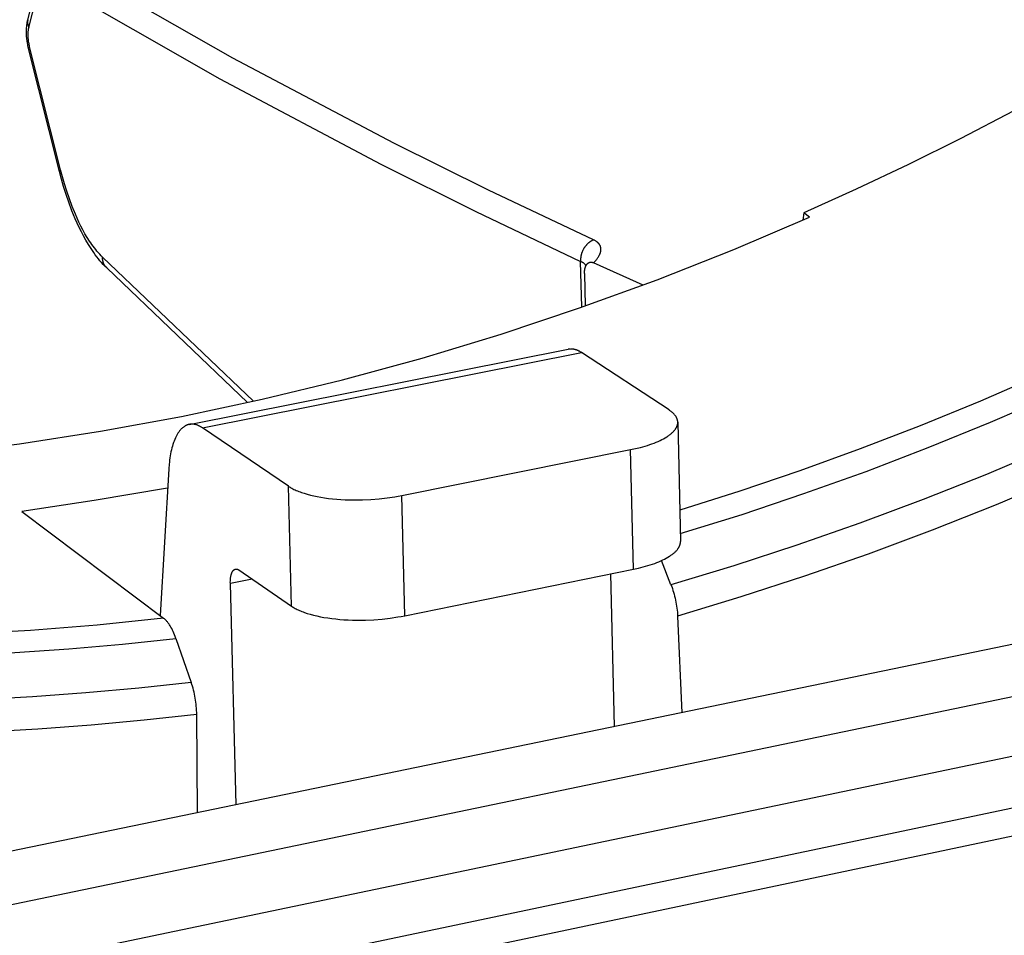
# Model space of a CAD drawing. Header units: millimetres. Extents: x -5878 to -4878, y 4408 to 5408.
# Tile 13 of 119: x -5534 to -5501, y 4606 to 4637. Entities that reach past the tile are written whole.
import ezdxf

# ---------------------------------------------------------------- set-up
doc = ezdxf.new("R2010")
doc.units = ezdxf.units.MM
doc.layers.add('SHOW Mini_Safetyfree Holder', color=7, linetype='Continuous', true_color=0x000000)

msp = doc.modelspace()

# ---------------------------------------------------------------- linework, layer by layer
at = {"layer": 'SHOW Mini_Safetyfree Holder', "color": 18, "lineweight": -3, "true_color": 0x000000}
for points in [[(-5479.946, 4648.071), (-5481.585, 4646.683), (-5483.242, 4645.332), (-5484.914, 4644.019), (-5486.602, 4642.744), (-5488.304, 4641.507), (-5490.018, 4640.309), (-5491.744, 4639.151), (-5493.48, 4638.031), (-5495.225, 4636.95), (-5496.979, 4635.91), (-5498.739, 4634.908), (-5500.505, 4633.946), (-5502.275, 4633.024), (-5504.049, 4632.141), (-5505.826, 4631.297), (-5507.603, 4630.493)], [(-5514.744, 4629.582), (-5518.303, 4631.264), (-5521.521, 4632.862), (-5526.984, 4635.747), (-5532.887, 4639.115)], [(-5533.94, 4637.049), (-5533.569, 4638.517)], [(-5533.904, 4636.79), (-5533.533, 4638.258)], [(-5533.324, 4638.424), (-5527.42, 4635.043), (-5521.958, 4632.146), (-5518.739, 4630.541), (-5515.18, 4628.851)], [(-5533.914, 4636.073), (-5533.925, 4636.117), (-5533.935, 4636.161), (-5533.944, 4636.206), (-5533.952, 4636.251), (-5533.964, 4636.333), (-5533.974, 4636.415), (-5533.981, 4636.49), (-5533.985, 4636.564), (-5533.986, 4636.633), (-5533.985, 4636.7), (-5533.983, 4636.763), (-5533.978, 4636.825), (-5533.975, 4636.854), (-5533.971, 4636.883), (-5533.967, 4636.912), (-5533.963, 4636.94), (-5533.958, 4636.968), (-5533.952, 4636.995), (-5533.946, 4637.022), (-5533.94, 4637.049)], [(-5533.94, 4637.049), (-5533.942, 4637.042), (-5533.943, 4637.034), (-5533.945, 4637.026), (-5533.946, 4637.018), (-5533.947, 4637.01), (-5533.948, 4637.002), (-5533.949, 4636.994), (-5533.949, 4636.986), (-5533.95, 4636.978), (-5533.95, 4636.97), (-5533.95, 4636.962), (-5533.949, 4636.953), (-5533.949, 4636.945), (-5533.948, 4636.937), (-5533.947, 4636.929), (-5533.946, 4636.92), (-5533.945, 4636.912), (-5533.944, 4636.904), (-5533.942, 4636.896), (-5533.94, 4636.887), (-5533.938, 4636.879), (-5533.936, 4636.871), (-5533.934, 4636.863), (-5533.931, 4636.854), (-5533.928, 4636.846), (-5533.925, 4636.838), (-5533.922, 4636.83), (-5533.919, 4636.822), (-5533.915, 4636.814), (-5533.912, 4636.806), (-5533.908, 4636.798), (-5533.904, 4636.79)], [(-5533.878, 4636.131), (-5533.886, 4636.164), (-5533.893, 4636.197), (-5533.899, 4636.229), (-5533.905, 4636.261), (-5533.915, 4636.322), (-5533.922, 4636.381), (-5533.926, 4636.436), (-5533.929, 4636.489), (-5533.93, 4636.537), (-5533.93, 4636.583), (-5533.928, 4636.625), (-5533.925, 4636.664), (-5533.923, 4636.682), (-5533.921, 4636.699), (-5533.918, 4636.716), (-5533.916, 4636.732), (-5533.913, 4636.748), (-5533.91, 4636.762), (-5533.907, 4636.776), (-5533.904, 4636.79)], [(-5479.487, 4636.626), (-5481.439, 4635.24), (-5483.408, 4633.903), (-5485.392, 4632.616), (-5487.389, 4631.378), (-5489.397, 4630.189), (-5491.416, 4629.051), (-5493.444, 4627.963), (-5495.478, 4626.925), (-5497.517, 4625.938), (-5499.56, 4625), (-5501.605, 4624.113), (-5503.651, 4623.275), (-5505.696, 4622.487), (-5507.74, 4621.748), (-5509.779, 4621.058), (-5511.814, 4620.416)], [(-5533.914, 4636.073), (-5533.914, 4636.074), (-5533.914, 4636.074), (-5533.915, 4636.075), (-5533.915, 4636.076), (-5533.915, 4636.077), (-5533.915, 4636.077), (-5533.915, 4636.078), (-5533.915, 4636.079), (-5533.915, 4636.08), (-5533.915, 4636.08), (-5533.915, 4636.081), (-5533.915, 4636.082), (-5533.915, 4636.083), (-5533.914, 4636.084), (-5533.914, 4636.084), (-5533.914, 4636.085), (-5533.914, 4636.086), (-5533.914, 4636.087), (-5533.913, 4636.088), (-5533.913, 4636.089), (-5533.913, 4636.089), (-5533.912, 4636.09), (-5533.912, 4636.091), (-5533.912, 4636.092), (-5533.911, 4636.093), (-5533.911, 4636.094), (-5533.91, 4636.095), (-5533.91, 4636.095), (-5533.909, 4636.096), (-5533.909, 4636.097), (-5533.908, 4636.099), (-5533.907, 4636.101), (-5533.905, 4636.103), (-5533.904, 4636.105), (-5533.902, 4636.106), (-5533.901, 4636.108), (-5533.899, 4636.11), (-5533.897, 4636.112), (-5533.896, 4636.114), (-5533.894, 4636.116), (-5533.892, 4636.118), (-5533.887, 4636.122), (-5533.883, 4636.126), (-5533.878, 4636.131)], [(-5532.828, 4631.957), (-5533.878, 4636.131)], [(-5532.865, 4631.9), (-5533.914, 4636.073)], [(-5511.796, 4619.615), (-5509.7, 4620.267), (-5507.599, 4620.971), (-5505.493, 4621.726), (-5503.384, 4622.533), (-5501.273, 4623.393), (-5499.163, 4624.306), (-5497.054, 4625.272), (-5494.949, 4626.291), (-5492.848, 4627.365), (-5490.755, 4628.491), (-5488.67, 4629.672), (-5486.595, 4630.905), (-5484.533, 4632.192), (-5482.484, 4633.533), (-5480.451, 4634.925)], [(-5480.174, 4633.179), (-5482.25, 4631.778), (-5484.341, 4630.431), (-5486.445, 4629.138), (-5488.562, 4627.9), (-5490.688, 4626.717), (-5492.822, 4625.589), (-5494.963, 4624.516), (-5497.109, 4623.498), (-5499.257, 4622.535), (-5501.406, 4621.625), (-5503.555, 4620.771), (-5505.701, 4619.969), (-5507.844, 4619.221), (-5509.982, 4618.526), (-5512.113, 4617.883)], [(-5479.654, 4632.257), (-5481.749, 4630.843), (-5483.859, 4629.483), (-5485.983, 4628.179), (-5488.119, 4626.929), (-5490.265, 4625.735), (-5492.419, 4624.597), (-5494.58, 4623.514), (-5496.745, 4622.486), (-5498.913, 4621.513), (-5501.082, 4620.595), (-5503.251, 4619.732), (-5505.417, 4618.923), (-5507.58, 4618.168), (-5509.738, 4617.466), (-5511.888, 4616.817)], [(-5532.865, 4631.9), (-5532.865, 4631.901), (-5532.865, 4631.902), (-5532.865, 4631.902), (-5532.866, 4631.903), (-5532.866, 4631.904), (-5532.866, 4631.905), (-5532.866, 4631.905), (-5532.866, 4631.906), (-5532.866, 4631.907), (-5532.866, 4631.908), (-5532.866, 4631.908), (-5532.865, 4631.909), (-5532.865, 4631.91), (-5532.865, 4631.911), (-5532.865, 4631.911), (-5532.865, 4631.912), (-5532.865, 4631.913), (-5532.864, 4631.914), (-5532.864, 4631.915), (-5532.864, 4631.916), (-5532.863, 4631.916), (-5532.863, 4631.917), (-5532.863, 4631.918), (-5532.862, 4631.919), (-5532.862, 4631.92), (-5532.862, 4631.921), (-5532.861, 4631.921), (-5532.861, 4631.922), (-5532.86, 4631.923), (-5532.86, 4631.924), (-5532.859, 4631.926), (-5532.857, 4631.928), (-5532.856, 4631.93), (-5532.855, 4631.931), (-5532.853, 4631.933), (-5532.852, 4631.935), (-5532.85, 4631.937), (-5532.848, 4631.939), (-5532.846, 4631.941), (-5532.844, 4631.943), (-5532.842, 4631.945), (-5532.838, 4631.949), (-5532.833, 4631.953), (-5532.828, 4631.957)], [(-5531.264, 4628.632), (-5531.322, 4628.689), (-5531.379, 4628.748), (-5531.436, 4628.81), (-5531.491, 4628.873), (-5531.545, 4628.939), (-5531.599, 4629.008), (-5531.652, 4629.078), (-5531.704, 4629.15), (-5531.794, 4629.282), (-5531.882, 4629.421), (-5531.968, 4629.565), (-5532.051, 4629.715), (-5532.123, 4629.853), (-5532.194, 4629.995), (-5532.262, 4630.142), (-5532.329, 4630.292), (-5532.443, 4630.569), (-5532.55, 4630.856), (-5532.641, 4631.121), (-5532.726, 4631.394), (-5532.798, 4631.645), (-5532.865, 4631.9)], [(-5531.406, 4628.995), (-5531.454, 4629.043), (-5531.501, 4629.092), (-5531.547, 4629.143), (-5531.593, 4629.195), (-5531.637, 4629.25), (-5531.681, 4629.305), (-5531.724, 4629.362), (-5531.766, 4629.421), (-5531.807, 4629.48), (-5531.847, 4629.54), (-5531.925, 4629.664), (-5532, 4629.79), (-5532.071, 4629.919), (-5532.14, 4630.05), (-5532.204, 4630.182), (-5532.266, 4630.314), (-5532.325, 4630.447), (-5532.434, 4630.711), (-5532.531, 4630.972), (-5532.618, 4631.228), (-5532.697, 4631.478), (-5532.766, 4631.721), (-5532.828, 4631.957)], [(-5507.603, 4630.493), (-5507.643, 4630.247)], [(-5507.408, 4630.35), (-5507.603, 4630.493)], [(-5550.764, 4621.834), (-5548.023, 4621.768), (-5545.272, 4621.784), (-5542.513, 4621.882), (-5539.751, 4622.061), (-5536.987, 4622.323), (-5534.226, 4622.666), (-5531.47, 4623.089), (-5528.723, 4623.592), (-5525.987, 4624.175), (-5523.266, 4624.835), (-5520.562, 4625.572), (-5517.879, 4626.384), (-5515.22, 4627.27), (-5512.586, 4628.227), (-5509.981, 4629.255), (-5507.408, 4630.35)], [(-5514.744, 4629.582), (-5514.756, 4629.577), (-5514.767, 4629.571), (-5514.779, 4629.565), (-5514.79, 4629.559), (-5514.801, 4629.553), (-5514.813, 4629.547), (-5514.824, 4629.54), (-5514.836, 4629.533), (-5514.847, 4629.525), (-5514.858, 4629.518), (-5514.869, 4629.51), (-5514.88, 4629.502), (-5514.891, 4629.493), (-5514.902, 4629.484), (-5514.913, 4629.475), (-5514.924, 4629.466), (-5514.934, 4629.457), (-5514.945, 4629.447), (-5514.955, 4629.437), (-5514.965, 4629.426), (-5514.975, 4629.416), (-5514.985, 4629.405), (-5514.995, 4629.394), (-5515.004, 4629.383), (-5515.014, 4629.371), (-5515.023, 4629.36), (-5515.032, 4629.348), (-5515.04, 4629.336), (-5515.049, 4629.324), (-5515.057, 4629.311), (-5515.065, 4629.299), (-5515.073, 4629.286), (-5515.08, 4629.273), (-5515.087, 4629.26), (-5515.094, 4629.247), (-5515.101, 4629.234), (-5515.108, 4629.22), (-5515.114, 4629.207), (-5515.12, 4629.193), (-5515.126, 4629.179), (-5515.131, 4629.166), (-5515.136, 4629.152), (-5515.141, 4629.138), (-5515.146, 4629.124), (-5515.15, 4629.11), (-5515.154, 4629.096), (-5515.158, 4629.082), (-5515.161, 4629.068), (-5515.164, 4629.054), (-5515.167, 4629.04), (-5515.17, 4629.026), (-5515.172, 4629.012), (-5515.174, 4628.998), (-5515.176, 4628.985), (-5515.178, 4628.971), (-5515.179, 4628.957), (-5515.18, 4628.944), (-5515.181, 4628.93), (-5515.181, 4628.917), (-5515.181, 4628.903), (-5515.181, 4628.89), (-5515.181, 4628.877), (-5515.181, 4628.864), (-5515.18, 4628.851)], [(-5514.744, 4628.805), (-5514.72, 4628.828), (-5514.698, 4628.851), (-5514.677, 4628.874), (-5514.657, 4628.897), (-5514.639, 4628.919), (-5514.621, 4628.941), (-5514.605, 4628.962), (-5514.59, 4628.983), (-5514.576, 4629.004), (-5514.563, 4629.025), (-5514.551, 4629.046), (-5514.546, 4629.056), (-5514.541, 4629.066), (-5514.536, 4629.076), (-5514.531, 4629.086), (-5514.527, 4629.096), (-5514.522, 4629.105), (-5514.519, 4629.115), (-5514.515, 4629.125), (-5514.512, 4629.134), (-5514.508, 4629.144), (-5514.506, 4629.153), (-5514.503, 4629.163), (-5514.501, 4629.172), (-5514.499, 4629.181), (-5514.497, 4629.191), (-5514.495, 4629.2), (-5514.494, 4629.209), (-5514.492, 4629.218), (-5514.492, 4629.227), (-5514.491, 4629.236), (-5514.49, 4629.245), (-5514.49, 4629.253), (-5514.49, 4629.262), (-5514.49, 4629.27), (-5514.491, 4629.279), (-5514.492, 4629.287), (-5514.492, 4629.296), (-5514.494, 4629.304), (-5514.495, 4629.312), (-5514.496, 4629.32), (-5514.498, 4629.328), (-5514.5, 4629.336), (-5514.502, 4629.344), (-5514.505, 4629.351), (-5514.507, 4629.359), (-5514.51, 4629.366), (-5514.513, 4629.374), (-5514.516, 4629.381), (-5514.519, 4629.388), (-5514.523, 4629.395), (-5514.527, 4629.402), (-5514.531, 4629.409), (-5514.535, 4629.416), (-5514.539, 4629.423), (-5514.543, 4629.429), (-5514.548, 4629.436), (-5514.553, 4629.442), (-5514.558, 4629.448), (-5514.563, 4629.455), (-5514.568, 4629.461), (-5514.574, 4629.467), (-5514.579, 4629.473), (-5514.585, 4629.478), (-5514.591, 4629.484), (-5514.597, 4629.49), (-5514.604, 4629.495), (-5514.61, 4629.501), (-5514.617, 4629.506), (-5514.624, 4629.511), (-5514.631, 4629.517), (-5514.645, 4629.527), (-5514.66, 4629.537), (-5514.676, 4629.546), (-5514.692, 4629.556), (-5514.709, 4629.565), (-5514.726, 4629.573), (-5514.744, 4629.582)], [(-5531.264, 4628.632), (-5531.273, 4628.64), (-5531.281, 4628.649), (-5531.289, 4628.657), (-5531.297, 4628.667), (-5531.305, 4628.676), (-5531.312, 4628.685), (-5531.319, 4628.695), (-5531.326, 4628.705), (-5531.333, 4628.716), (-5531.339, 4628.726), (-5531.345, 4628.737), (-5531.351, 4628.748), (-5531.357, 4628.759), (-5531.362, 4628.77), (-5531.367, 4628.782), (-5531.372, 4628.793), (-5531.376, 4628.805), (-5531.38, 4628.817), (-5531.384, 4628.829), (-5531.387, 4628.841), (-5531.391, 4628.854), (-5531.394, 4628.866), (-5531.396, 4628.879), (-5531.398, 4628.892), (-5531.4, 4628.904), (-5531.402, 4628.917), (-5531.404, 4628.93), (-5531.405, 4628.943), (-5531.405, 4628.956), (-5531.406, 4628.969), (-5531.406, 4628.982), (-5531.406, 4628.995)], [(-5526.285, 4624.107), (-5531.406, 4628.995)], [(-5515.18, 4628.851), (-5515.17, 4628.847), (-5515.159, 4628.843), (-5515.15, 4628.838), (-5515.14, 4628.834), (-5515.13, 4628.829), (-5515.121, 4628.824), (-5515.112, 4628.819), (-5515.104, 4628.813), (-5515.095, 4628.808), (-5515.087, 4628.802), (-5515.079, 4628.796), (-5515.071, 4628.79), (-5515.068, 4628.787), (-5515.064, 4628.784), (-5515.061, 4628.781), (-5515.057, 4628.777), (-5515.054, 4628.774), (-5515.05, 4628.771), (-5515.047, 4628.767), (-5515.044, 4628.764), (-5515.041, 4628.76), (-5515.037, 4628.756), (-5515.034, 4628.752), (-5515.031, 4628.748), (-5515.028, 4628.744), (-5515.026, 4628.74), (-5515.023, 4628.736), (-5515.02, 4628.732), (-5515.018, 4628.728), (-5515.015, 4628.724), (-5515.013, 4628.719), (-5515.011, 4628.715), (-5515.009, 4628.71), (-5515.007, 4628.706), (-5515.005, 4628.701), (-5515.003, 4628.697)], [(-5515.143, 4627.296), (-5515.18, 4628.851)], [(-5514.975, 4628.745), (-5514.972, 4628.749), (-5514.969, 4628.752), (-5514.966, 4628.756), (-5514.963, 4628.76), (-5514.958, 4628.766), (-5514.955, 4628.768), (-5514.953, 4628.771), (-5514.95, 4628.774), (-5514.947, 4628.776), (-5514.945, 4628.779), (-5514.942, 4628.782), (-5514.939, 4628.784), (-5514.936, 4628.786), (-5514.933, 4628.789), (-5514.93, 4628.791), (-5514.927, 4628.793), (-5514.924, 4628.795), (-5514.921, 4628.797), (-5514.918, 4628.799), (-5514.915, 4628.801), (-5514.912, 4628.803), (-5514.909, 4628.805), (-5514.906, 4628.806), (-5514.903, 4628.808), (-5514.9, 4628.809), (-5514.897, 4628.811), (-5514.893, 4628.812), (-5514.89, 4628.814), (-5514.887, 4628.815), (-5514.883, 4628.816), (-5514.88, 4628.817), (-5514.877, 4628.818), (-5514.873, 4628.819), (-5514.87, 4628.82), (-5514.867, 4628.821), (-5514.863, 4628.822), (-5514.86, 4628.822), (-5514.856, 4628.823), (-5514.853, 4628.824), (-5514.849, 4628.824), (-5514.846, 4628.824), (-5514.842, 4628.825), (-5514.838, 4628.825), (-5514.835, 4628.825), (-5514.831, 4628.825), (-5514.827, 4628.825), (-5514.824, 4628.825), (-5514.82, 4628.825), (-5514.816, 4628.825), (-5514.812, 4628.824), (-5514.808, 4628.824), (-5514.805, 4628.823), (-5514.801, 4628.823), (-5514.797, 4628.822), (-5514.793, 4628.821), (-5514.789, 4628.82), (-5514.785, 4628.819), (-5514.781, 4628.818), (-5514.777, 4628.817), (-5514.773, 4628.816), (-5514.769, 4628.815), (-5514.765, 4628.813), (-5514.761, 4628.812), (-5514.756, 4628.81), (-5514.752, 4628.809), (-5514.744, 4628.805)], [(-5514.975, 4628.745), (-5514.971, 4628.75), (-5514.969, 4628.754), (-5514.967, 4628.757), (-5514.967, 4628.757), (-5514.967, 4628.757), (-5514.967, 4628.757), (-5514.967, 4628.757), (-5514.967, 4628.757), (-5514.967, 4628.757), (-5514.967, 4628.757), (-5514.967, 4628.757), (-5514.967, 4628.757), (-5514.967, 4628.757), (-5514.967, 4628.757), (-5514.967, 4628.757), (-5514.967, 4628.757), (-5514.967, 4628.757), (-5514.967, 4628.757), (-5514.967, 4628.757), (-5514.967, 4628.757)], [(-5514.967, 4628.757), (-5514.967, 4628.757), (-5514.967, 4628.757), (-5514.967, 4628.757), (-5514.967, 4628.757), (-5514.967, 4628.757), (-5514.967, 4628.757), (-5514.967, 4628.757), (-5514.967, 4628.757), (-5514.967, 4628.757), (-5514.967, 4628.757), (-5514.967, 4628.757), (-5514.967, 4628.757), (-5514.967, 4628.757), (-5514.967, 4628.757), (-5514.967, 4628.757), (-5514.967, 4628.757), (-5514.967, 4628.757), (-5514.967, 4628.757), (-5514.967, 4628.757), (-5514.967, 4628.757), (-5514.967, 4628.757), (-5514.967, 4628.757), (-5514.967, 4628.757), (-5514.967, 4628.756), (-5514.969, 4628.753)], [(-5513.062, 4628.048), (-5514.744, 4628.805)], [(-5526.482, 4624.063), (-5531.264, 4628.632)], [(-5515.047, 4628.44), (-5515.047, 4628.467), (-5515.047, 4628.494), (-5515.045, 4628.519), (-5515.044, 4628.532), (-5515.043, 4628.544), (-5515.042, 4628.555), (-5515.04, 4628.567), (-5515.039, 4628.578), (-5515.037, 4628.589), (-5515.034, 4628.6), (-5515.032, 4628.611), (-5515.03, 4628.621), (-5515.027, 4628.631), (-5515.025, 4628.639), (-5515.022, 4628.648), (-5515.019, 4628.656), (-5515.017, 4628.664), (-5515.014, 4628.671), (-5515.011, 4628.679), (-5515.008, 4628.686), (-5515.004, 4628.694), (-5515.001, 4628.701), (-5514.998, 4628.707), (-5514.994, 4628.714), (-5514.99, 4628.721), (-5514.987, 4628.727), (-5514.983, 4628.733), (-5514.979, 4628.739), (-5514.975, 4628.745)], [(-5515.047, 4628.44), (-5515.021, 4627.339)], [(-5528.46, 4623.321), (-5515.603, 4625.87)], [(-5528.017, 4623.205), (-5515.151, 4625.757)], [(-5515.151, 4625.757), (-5515.165, 4625.766), (-5515.18, 4625.775), (-5515.194, 4625.784), (-5515.209, 4625.792), (-5515.223, 4625.8), (-5515.238, 4625.808), (-5515.252, 4625.815), (-5515.267, 4625.822), (-5515.281, 4625.828), (-5515.296, 4625.834), (-5515.31, 4625.84), (-5515.325, 4625.845), (-5515.339, 4625.85), (-5515.354, 4625.855), (-5515.368, 4625.859), (-5515.382, 4625.862), (-5515.396, 4625.866), (-5515.411, 4625.869), (-5515.425, 4625.871), (-5515.439, 4625.873), (-5515.453, 4625.875), (-5515.467, 4625.877), (-5515.481, 4625.878), (-5515.495, 4625.878), (-5515.509, 4625.879), (-5515.522, 4625.878), (-5515.536, 4625.878), (-5515.55, 4625.877), (-5515.563, 4625.876), (-5515.577, 4625.874), (-5515.59, 4625.872), (-5515.603, 4625.87)], [(-5512.177, 4623.809), (-5515.151, 4625.757)], [(-5511.883, 4623.398), (-5511.883, 4623.405), (-5511.883, 4623.411), (-5511.884, 4623.418), (-5511.884, 4623.425), (-5511.885, 4623.432), (-5511.886, 4623.438), (-5511.887, 4623.445), (-5511.888, 4623.452), (-5511.89, 4623.459), (-5511.891, 4623.465), (-5511.893, 4623.472), (-5511.895, 4623.479), (-5511.897, 4623.485), (-5511.899, 4623.492), (-5511.901, 4623.499), (-5511.903, 4623.506), (-5511.906, 4623.512), (-5511.908, 4623.519), (-5511.911, 4623.526), (-5511.914, 4623.532), (-5511.917, 4623.539), (-5511.92, 4623.546), (-5511.923, 4623.552), (-5511.927, 4623.559), (-5511.934, 4623.572), (-5511.942, 4623.585), (-5511.951, 4623.598), (-5511.96, 4623.611), (-5511.969, 4623.624), (-5511.979, 4623.637), (-5511.99, 4623.65), (-5512.001, 4623.663), (-5512.013, 4623.676), (-5512.025, 4623.688), (-5512.038, 4623.701), (-5512.052, 4623.713), (-5512.065, 4623.725), (-5512.08, 4623.738), (-5512.095, 4623.75), (-5512.11, 4623.762), (-5512.126, 4623.774), (-5512.143, 4623.786), (-5512.159, 4623.797), (-5512.177, 4623.809)], [(-5528.46, 4623.321), (-5528.468, 4623.319), (-5528.477, 4623.317), (-5528.485, 4623.315), (-5528.493, 4623.313), (-5528.502, 4623.31), (-5528.51, 4623.308), (-5528.518, 4623.305), (-5528.527, 4623.302), (-5528.535, 4623.299), (-5528.543, 4623.296), (-5528.551, 4623.292), (-5528.559, 4623.289), (-5528.568, 4623.285), (-5528.576, 4623.281), (-5528.584, 4623.277), (-5528.592, 4623.273), (-5528.6, 4623.268), (-5528.608, 4623.264), (-5528.616, 4623.259), (-5528.624, 4623.254), (-5528.64, 4623.243), (-5528.655, 4623.232), (-5528.671, 4623.22), (-5528.686, 4623.208), (-5528.702, 4623.194), (-5528.717, 4623.18), (-5528.732, 4623.165), (-5528.747, 4623.15), (-5528.761, 4623.134), (-5528.776, 4623.117), (-5528.79, 4623.1), (-5528.804, 4623.081), (-5528.818, 4623.062), (-5528.831, 4623.043), (-5528.845, 4623.023), (-5528.858, 4623.002), (-5528.871, 4622.98), (-5528.883, 4622.958), (-5528.896, 4622.935), (-5528.908, 4622.911), (-5528.92, 4622.887), (-5528.932, 4622.863), (-5528.954, 4622.811), (-5528.976, 4622.757), (-5528.996, 4622.701), (-5529.016, 4622.643), (-5529.034, 4622.583), (-5529.051, 4622.521), (-5529.067, 4622.457), (-5529.082, 4622.391), (-5529.095, 4622.323), (-5529.107, 4622.254), (-5529.118, 4622.184), (-5529.128, 4622.112), (-5529.137, 4622.04), (-5529.144, 4621.966), (-5529.156, 4621.816)], [(-5528.017, 4623.205), (-5528.031, 4623.214), (-5528.045, 4623.224), (-5528.059, 4623.232), (-5528.074, 4623.241), (-5528.088, 4623.249), (-5528.102, 4623.257), (-5528.116, 4623.264), (-5528.131, 4623.271), (-5528.145, 4623.277), (-5528.159, 4623.283), (-5528.173, 4623.289), (-5528.187, 4623.295), (-5528.202, 4623.3), (-5528.216, 4623.304), (-5528.23, 4623.309), (-5528.244, 4623.312), (-5528.258, 4623.316), (-5528.272, 4623.319), (-5528.285, 4623.322), (-5528.299, 4623.324), (-5528.313, 4623.326), (-5528.327, 4623.327), (-5528.34, 4623.328), (-5528.354, 4623.329), (-5528.367, 4623.329), (-5528.381, 4623.329), (-5528.394, 4623.329), (-5528.408, 4623.328), (-5528.421, 4623.327), (-5528.434, 4623.325), (-5528.447, 4623.323), (-5528.46, 4623.321)], [(-5525.099, 4621.225), (-5528.017, 4623.205)], [(-5513.484, 4622.464), (-5513.314, 4622.5), (-5513.148, 4622.541), (-5512.987, 4622.586), (-5512.909, 4622.61), (-5512.833, 4622.635), (-5512.759, 4622.661), (-5512.687, 4622.688), (-5512.617, 4622.716), (-5512.55, 4622.744), (-5512.485, 4622.774), (-5512.424, 4622.804), (-5512.365, 4622.834), (-5512.309, 4622.866), (-5512.257, 4622.898), (-5512.232, 4622.914), (-5512.207, 4622.93), (-5512.184, 4622.946), (-5512.161, 4622.963), (-5512.14, 4622.979), (-5512.119, 4622.996), (-5512.099, 4623.013), (-5512.08, 4623.029), (-5512.062, 4623.046), (-5512.044, 4623.063), (-5512.028, 4623.08), (-5512.012, 4623.097), (-5511.998, 4623.114), (-5511.984, 4623.131), (-5511.971, 4623.148), (-5511.959, 4623.165), (-5511.953, 4623.173), (-5511.948, 4623.182), (-5511.943, 4623.19), (-5511.938, 4623.199), (-5511.933, 4623.207), (-5511.928, 4623.215), (-5511.924, 4623.224), (-5511.92, 4623.232), (-5511.916, 4623.241), (-5511.912, 4623.249), (-5511.909, 4623.258), (-5511.906, 4623.266), (-5511.903, 4623.274), (-5511.9, 4623.283), (-5511.897, 4623.291), (-5511.895, 4623.299), (-5511.893, 4623.308), (-5511.891, 4623.316), (-5511.889, 4623.324), (-5511.888, 4623.333), (-5511.886, 4623.341), (-5511.885, 4623.349), (-5511.884, 4623.357), (-5511.884, 4623.365), (-5511.883, 4623.373), (-5511.883, 4623.382), (-5511.883, 4623.39), (-5511.883, 4623.398)], [(-5511.883, 4623.398), (-5511.79, 4619.352)], [(-5521.251, 4620.905), (-5513.484, 4622.464)], [(-5513.389, 4618.408), (-5513.484, 4622.464)], [(-5529.156, 4621.816), (-5529.453, 4616.837)], [(-5529.195, 4621.154), (-5531.687, 4620.734), (-5534.142, 4620.364)], [(-5525.099, 4621.225), (-5525.071, 4621.206), (-5525.041, 4621.188), (-5525.01, 4621.17), (-5524.977, 4621.152), (-5524.943, 4621.134), (-5524.907, 4621.116), (-5524.869, 4621.098), (-5524.83, 4621.081), (-5524.789, 4621.064), (-5524.747, 4621.047), (-5524.703, 4621.03), (-5524.657, 4621.014), (-5524.561, 4620.982), (-5524.459, 4620.952), (-5524.352, 4620.924), (-5524.238, 4620.897), (-5524.119, 4620.872), (-5523.995, 4620.85), (-5523.867, 4620.829), (-5523.734, 4620.811), (-5523.597, 4620.796), (-5523.458, 4620.783), (-5523.316, 4620.772), (-5523.171, 4620.765), (-5523.026, 4620.759), (-5522.879, 4620.757), (-5522.733, 4620.757), (-5522.586, 4620.76), (-5522.297, 4620.772), (-5522.016, 4620.794), (-5521.746, 4620.824), (-5521.49, 4620.862), (-5521.368, 4620.883), (-5521.251, 4620.905)], [(-5524.991, 4617.154), (-5525.099, 4621.225)], [(-5521.148, 4616.831), (-5521.251, 4620.905)], [(-5534.142, 4620.364), (-5529.335, 4616.748)], [(-5513.389, 4618.408), (-5513.219, 4618.445), (-5513.053, 4618.486), (-5512.893, 4618.531), (-5512.815, 4618.556), (-5512.739, 4618.581), (-5512.665, 4618.607), (-5512.593, 4618.634), (-5512.523, 4618.662), (-5512.456, 4618.691), (-5512.391, 4618.721), (-5512.33, 4618.751), (-5512.271, 4618.782), (-5512.215, 4618.814), (-5512.163, 4618.846), (-5512.138, 4618.863), (-5512.114, 4618.879), (-5512.09, 4618.896), (-5512.068, 4618.912), (-5512.046, 4618.929), (-5512.025, 4618.946), (-5512.005, 4618.963), (-5511.986, 4618.98), (-5511.968, 4618.997), (-5511.951, 4619.014), (-5511.935, 4619.031), (-5511.919, 4619.048), (-5511.904, 4619.065), (-5511.891, 4619.082), (-5511.878, 4619.099), (-5511.866, 4619.117), (-5511.86, 4619.125), (-5511.855, 4619.134), (-5511.85, 4619.142), (-5511.845, 4619.151), (-5511.84, 4619.159), (-5511.835, 4619.168), (-5511.831, 4619.177), (-5511.827, 4619.185), (-5511.823, 4619.194), (-5511.819, 4619.202), (-5511.816, 4619.211), (-5511.813, 4619.219), (-5511.81, 4619.228), (-5511.807, 4619.236), (-5511.804, 4619.244), (-5511.802, 4619.253), (-5511.8, 4619.261), (-5511.798, 4619.27), (-5511.796, 4619.278), (-5511.795, 4619.286), (-5511.793, 4619.295), (-5511.792, 4619.303), (-5511.791, 4619.311), (-5511.79, 4619.32), (-5511.79, 4619.328), (-5511.79, 4619.336), (-5511.79, 4619.344), (-5511.79, 4619.352)], [(-5529.335, 4616.748), (-5531.589, 4616.513), (-5533.854, 4616.331), (-5536.13, 4616.203), (-5538.415, 4616.13), (-5540.706, 4616.112), (-5543.002, 4616.151), (-5545.301, 4616.247), (-5547.602, 4616.4), (-5549.902, 4616.612), (-5552.2, 4616.883), (-5554.494, 4617.213), (-5556.781, 4617.602), (-5559.061, 4618.051), (-5561.33, 4618.56)], [(-5527.067, 4617.918), (-5527.068, 4617.965), (-5527.067, 4618.012), (-5527.066, 4618.035), (-5527.064, 4618.058), (-5527.062, 4618.08), (-5527.06, 4618.103), (-5527.057, 4618.124), (-5527.054, 4618.145), (-5527.05, 4618.166), (-5527.046, 4618.186), (-5527.041, 4618.206), (-5527.036, 4618.225), (-5527.031, 4618.243), (-5527.025, 4618.26), (-5527.022, 4618.268), (-5527.019, 4618.276), (-5527.015, 4618.284), (-5527.012, 4618.292), (-5527.009, 4618.299), (-5527.005, 4618.307), (-5527.002, 4618.314), (-5526.998, 4618.321), (-5526.994, 4618.327), (-5526.99, 4618.334), (-5526.986, 4618.34), (-5526.982, 4618.346), (-5526.978, 4618.351), (-5526.974, 4618.357), (-5526.97, 4618.362), (-5526.966, 4618.367), (-5526.962, 4618.371), (-5526.957, 4618.376), (-5526.955, 4618.378), (-5526.953, 4618.38), (-5526.951, 4618.382), (-5526.948, 4618.384), (-5526.946, 4618.386), (-5526.944, 4618.387), (-5526.942, 4618.389), (-5526.939, 4618.391), (-5526.937, 4618.392), (-5526.935, 4618.394), (-5526.932, 4618.396), (-5526.93, 4618.397), (-5526.928, 4618.398), (-5526.925, 4618.4), (-5526.923, 4618.401), (-5526.921, 4618.402), (-5526.918, 4618.403), (-5526.916, 4618.404), (-5526.913, 4618.405), (-5526.911, 4618.406), (-5526.909, 4618.407), (-5526.906, 4618.408), (-5526.904, 4618.409), (-5526.901, 4618.41), (-5526.899, 4618.41), (-5526.897, 4618.411), (-5526.894, 4618.412), (-5526.892, 4618.412)], [(-5526.892, 4618.412), (-5526.888, 4618.413), (-5526.885, 4618.413), (-5526.882, 4618.414), (-5526.878, 4618.414), (-5526.875, 4618.414), (-5526.872, 4618.414), (-5526.868, 4618.414), (-5526.865, 4618.414), (-5526.861, 4618.414), (-5526.858, 4618.414), (-5526.854, 4618.413), (-5526.851, 4618.413), (-5526.847, 4618.412), (-5526.844, 4618.412), (-5526.84, 4618.411), (-5526.837, 4618.41), (-5526.833, 4618.409), (-5526.829, 4618.408), (-5526.826, 4618.407), (-5526.822, 4618.405), (-5526.819, 4618.404), (-5526.815, 4618.402), (-5526.811, 4618.401), (-5526.808, 4618.399), (-5526.804, 4618.397), (-5526.801, 4618.396), (-5526.797, 4618.394), (-5526.793, 4618.391), (-5526.79, 4618.389), (-5526.786, 4618.387), (-5526.782, 4618.385), (-5526.779, 4618.382)], [(-5521.148, 4616.831), (-5513.389, 4618.408)], [(-5512.113, 4617.883), (-5512.433, 4618.702)], [(-5526.322, 4618.069), (-5527.067, 4617.918)], [(-5526.779, 4618.382), (-5524.991, 4617.154)], [(-5514.026, 4613.071), (-5514.149, 4618.253)], [(-5561.098, 4617.87), (-5559.158, 4617.431), (-5557.22, 4617.038), (-5555.282, 4616.689), (-5553.347, 4616.384), (-5551.416, 4616.122), (-5549.49, 4615.902), (-5547.57, 4615.725), (-5545.657, 4615.588), (-5543.753, 4615.491), (-5541.857, 4615.434), (-5539.971, 4615.415), (-5538.097, 4615.434), (-5536.234, 4615.489), (-5534.383, 4615.581), (-5532.547, 4615.708), (-5530.724, 4615.868), (-5528.916, 4616.062)], [(-5526.866, 4610.419), (-5527.067, 4617.918)], [(-5512.113, 4617.883), (-5512.089, 4617.819), (-5512.066, 4617.754), (-5512.045, 4617.69), (-5512.025, 4617.624), (-5512.006, 4617.559), (-5511.989, 4617.493), (-5511.973, 4617.426), (-5511.958, 4617.36), (-5511.945, 4617.293), (-5511.933, 4617.225), (-5511.922, 4617.158), (-5511.912, 4617.09), (-5511.904, 4617.022), (-5511.897, 4616.954), (-5511.892, 4616.886), (-5511.888, 4616.817)], [(-5491.833, 4617.654), (-5545.901, 4606.488)], [(-5524.991, 4617.154), (-5524.963, 4617.135), (-5524.934, 4617.117), (-5524.902, 4617.098), (-5524.87, 4617.08), (-5524.835, 4617.062), (-5524.799, 4617.044), (-5524.762, 4617.026), (-5524.723, 4617.008), (-5524.682, 4616.991), (-5524.64, 4616.974), (-5524.596, 4616.957), (-5524.55, 4616.94), (-5524.455, 4616.909), (-5524.353, 4616.878), (-5524.245, 4616.849), (-5524.132, 4616.822), (-5524.013, 4616.797), (-5523.889, 4616.774), (-5523.76, 4616.754), (-5523.628, 4616.736), (-5523.491, 4616.72), (-5523.352, 4616.707), (-5523.21, 4616.696), (-5523.066, 4616.688), (-5522.92, 4616.683), (-5522.774, 4616.681), (-5522.628, 4616.681), (-5522.481, 4616.683), (-5522.192, 4616.696), (-5521.911, 4616.718), (-5521.642, 4616.749), (-5521.386, 4616.787), (-5521.265, 4616.808), (-5521.148, 4616.831)], [(-5528.916, 4616.062), (-5528.938, 4616.123), (-5528.961, 4616.182), (-5528.984, 4616.238), (-5529.008, 4616.292), (-5529.033, 4616.343), (-5529.058, 4616.392), (-5529.083, 4616.438), (-5529.109, 4616.482), (-5529.136, 4616.524), (-5529.149, 4616.544), (-5529.162, 4616.564), (-5529.176, 4616.582), (-5529.19, 4616.601), (-5529.204, 4616.618), (-5529.218, 4616.635), (-5529.232, 4616.652), (-5529.246, 4616.667), (-5529.261, 4616.682), (-5529.275, 4616.697), (-5529.29, 4616.711), (-5529.305, 4616.724), (-5529.319, 4616.736), (-5529.335, 4616.748)], [(-5511.888, 4616.817), (-5511.747, 4613.541)], [(-5528.395, 4614.566), (-5530.176, 4614.371), (-5531.972, 4614.209), (-5533.781, 4614.079), (-5535.603, 4613.982), (-5537.438, 4613.92), (-5539.284, 4613.893), (-5541.141, 4613.902), (-5543.007, 4613.948), (-5544.883, 4614.031), (-5546.767, 4614.153), (-5548.657, 4614.314), (-5550.555, 4614.515), (-5552.457, 4614.756), (-5554.363, 4615.039), (-5556.273, 4615.363), (-5558.184, 4615.73), (-5560.096, 4616.14), (-5562.008, 4616.593)], [(-5489.746, 4616.316), (-5543.973, 4605.057)], [(-5528.916, 4616.062), (-5528.395, 4614.566)], [(-5528.209, 4613.481), (-5529.991, 4613.284), (-5531.788, 4613.118), (-5533.598, 4612.985), (-5535.421, 4612.885), (-5537.257, 4612.819), (-5539.104, 4612.788), (-5540.961, 4612.792), (-5542.829, 4612.834), (-5544.706, 4612.912), (-5546.591, 4613.028), (-5548.483, 4613.183), (-5550.381, 4613.378), (-5552.285, 4613.612), (-5554.193, 4613.888), (-5556.105, 4614.205), (-5558.018, 4614.564), (-5559.932, 4614.965), (-5561.847, 4615.409)], [(-5487.391, 4614.807), (-5541.798, 4603.441)], [(-5528.209, 4613.481), (-5528.21, 4613.551), (-5528.213, 4613.62), (-5528.217, 4613.69), (-5528.223, 4613.759), (-5528.23, 4613.828), (-5528.238, 4613.897), (-5528.248, 4613.965), (-5528.259, 4614.033), (-5528.271, 4614.101), (-5528.285, 4614.169), (-5528.3, 4614.236), (-5528.316, 4614.303), (-5528.334, 4614.369), (-5528.353, 4614.435), (-5528.373, 4614.501), (-5528.395, 4614.566)], [(-5539.912, 4602.04), (-5485.351, 4613.5)], [(-5528.185, 4610.147), (-5528.209, 4613.481)], [(-5485.008, 4612.616), (-5539.584, 4601.12)]]:
    msp.add_lwpolyline(points, dxfattribs=at)

doc.saveas('drawing.dxf')
